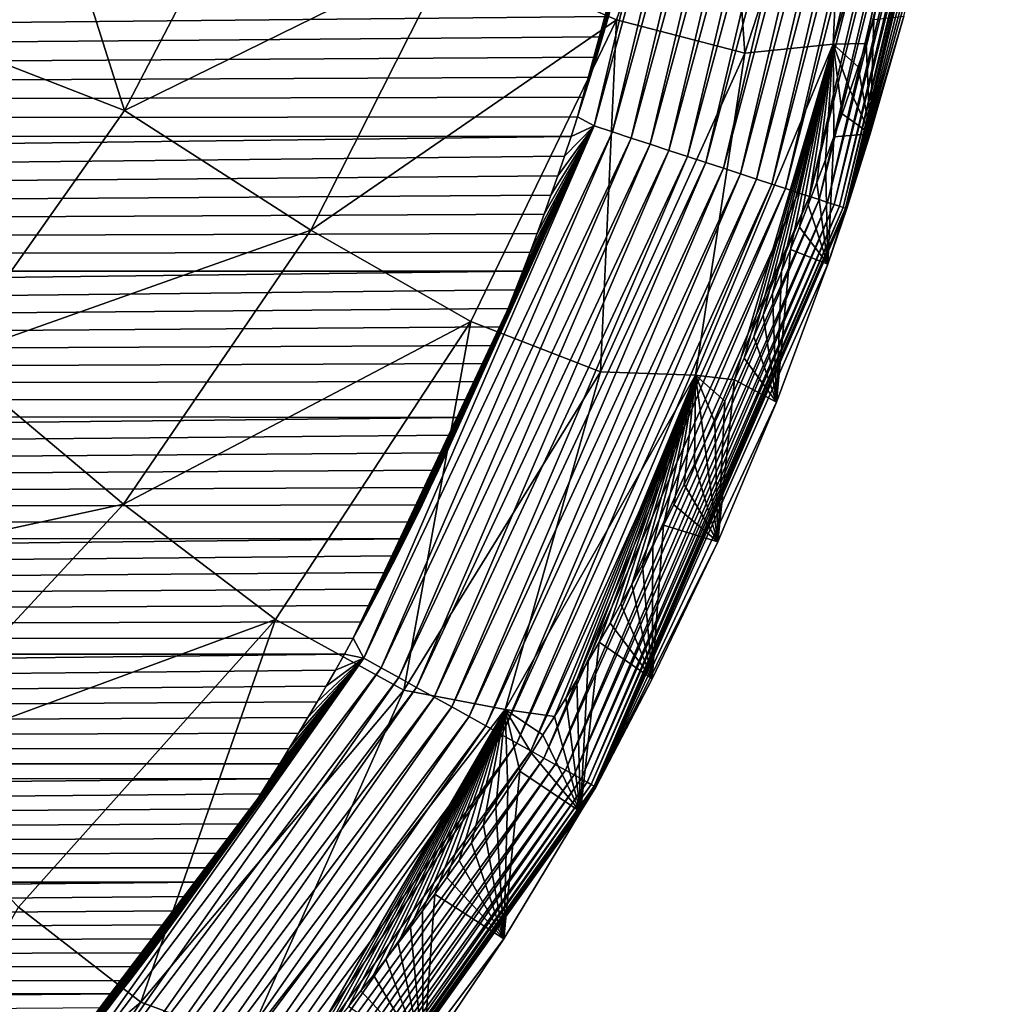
# Model space of a CAD drawing. Header units: metres. Extents: x -26 to 26, y -119 to 32.
# Tile 45 of 208: x 12.25 to 14.68, y -105.32 to -102.87. Entities that reach past the tile are written whole.
import ezdxf

# ---------------------------------------------------------------- set-up
doc = ezdxf.new("R2010")
doc.units = ezdxf.units.M
doc.layers.add('solid_13_411_041_XXX', color=7, linetype='CONTINUOUS')

msp = doc.modelspace()

# ---------------------------------------------------------------- linework, layer by layer
at = {"layer": 'solid_13_411_041_XXX'}
for points in [[(13.644258, -103.111015, 145.145767), (13.685591, -103.133324, 145.144272), (14.021554, -101.730057, 145.144196)], [(13.660222, -103.0616, 145.145767), (13.644258, -103.111015, 145.145767), (14.021554, -101.730057, 145.144196)], [(13.675941, -103.011887, 145.145767), (13.660222, -103.0616, 145.145767), (14.021554, -101.730057, 145.144196)], [(13.691407, -102.961861, 145.145752), (13.675941, -103.011887, 145.145767), (14.021554, -101.730057, 145.144196)], [(14.021554, -101.730057, 145.144196), (13.685591, -103.133324, 145.144272), (14.068367, -101.737625, 145.139542)], [(13.685591, -103.133324, 145.144272), (13.731431, -103.148338, 145.13945), (14.068367, -101.737625, 145.139542)], [(13.706615, -102.91153, 145.145752), (13.691407, -102.961861, 145.145752), (14.021554, -101.730057, 145.144196)], [(13.721572, -102.860901, 145.145752), (13.706615, -102.91153, 145.145752), (14.021554, -101.730057, 145.144196)], [(14.068367, -101.737625, 145.139542), (13.731431, -103.148338, 145.13945), (14.115852, -101.745308, 145.131485)], [(13.731431, -103.148338, 145.13945), (13.777961, -103.163574, 145.131119), (14.115852, -101.745308, 145.131485)], [(14.115852, -101.745308, 145.131485), (13.777961, -103.163574, 145.131119), (14.163673, -101.753044, 145.119858)], [(13.777961, -103.163574, 145.131119), (13.824836, -103.178932, 145.119064), (14.163673, -101.753044, 145.119858)], [(14.163673, -101.753044, 145.119858), (13.824836, -103.178932, 145.119064), (14.211454, -101.760773, 145.104538)], [(13.824836, -103.178932, 145.119064), (13.871674, -103.194267, 145.103165), (14.211454, -101.760773, 145.104538)], [(14.211454, -101.760773, 145.104538), (13.871674, -103.194267, 145.103165), (14.258794, -101.768433, 145.085464)], [(13.871674, -103.194267, 145.103165), (13.918063, -103.209457, 145.083328), (14.258794, -101.768433, 145.085464)], [(14.258794, -101.768433, 145.085464), (13.918063, -103.209457, 145.083328), (14.30527, -101.775948, 145.062592)], [(13.918063, -103.209457, 145.083328), (13.963572, -103.224365, 145.05957), (14.30527, -101.775948, 145.062592)], [(14.30527, -101.775948, 145.062592), (13.963572, -103.224365, 145.05957), (14.350451, -101.783257, 145.035995)], [(13.963572, -103.224365, 145.05957), (14.007755, -103.238838, 145.031906), (14.350451, -101.783257, 145.035995)], [(14.350451, -101.783257, 145.035995), (14.007755, -103.238838, 145.031906), (14.393905, -101.790291, 145.005768)], [(14.007755, -103.238838, 145.031906), (14.050172, -103.252731, 145.000488), (14.393905, -101.790291, 145.005768)], [(14.393905, -101.790291, 145.005768), (14.050172, -103.252731, 145.000488), (14.435221, -101.796974, 144.972122)], [(14.050172, -103.252731, 145.000488), (14.090398, -103.265907, 144.9655), (14.435221, -101.796974, 144.972122)], [(14.435221, -101.796974, 144.972122), (14.090398, -103.265907, 144.9655), (14.47401, -101.803246, 144.935287)], [(14.090398, -103.265907, 144.9655), (14.128038, -103.278236, 144.927216), (14.47401, -101.803246, 144.935287)], [(14.47401, -101.803246, 144.935287), (14.128038, -103.278236, 144.927216), (14.509926, -101.809059, 144.895569)], [(14.128038, -103.278236, 144.927216), (14.162738, -103.289597, 144.885971), (14.509926, -101.809059, 144.895569)], [(14.509926, -101.809059, 144.895569), (14.162738, -103.289597, 144.885971), (14.542669, -101.814362, 144.853333)], [(14.162738, -103.289597, 144.885971), (14.194198, -103.299904, 144.842148), (14.542669, -101.814362, 144.853333)], [(14.542669, -101.814362, 144.853333), (14.194198, -103.299904, 144.842148), (14.572001, -101.819107, 144.80896)], [(14.194198, -103.299904, 144.842148), (14.222178, -103.309074, 144.796173), (14.572001, -101.819107, 144.80896)], [(14.572001, -101.819107, 144.80896), (14.222178, -103.309074, 144.796173), (14.597745, -101.823273, 144.762878)], [(14.222178, -103.309074, 144.796173), (14.24651, -103.317039, 144.748489), (14.597745, -101.823273, 144.762878)], [(14.597745, -101.823273, 144.762878), (14.24651, -103.317039, 144.748489), (14.619788, -101.826843, 144.71553)], [(14.24651, -103.317039, 144.748489), (14.267088, -103.323784, 144.6996), (14.619788, -101.826843, 144.71553)], [(14.619788, -101.826843, 144.71553), (14.267088, -103.323784, 144.6996), (14.638087, -101.829803, 144.667343)], [(14.267088, -103.323784, 144.6996), (14.283883, -103.329285, 144.649948), (14.638087, -101.829803, 144.667343)], [(14.638087, -101.829803, 144.667343), (14.283883, -103.329285, 144.649948), (14.65266, -101.832169, 144.618744)], [(14.283883, -103.329285, 144.649948), (14.296928, -103.333565, 144.599991), (14.65266, -101.832169, 144.618744)], [(14.65266, -101.832169, 144.618744), (14.296928, -103.333565, 144.599991), (14.663584, -101.833939, 144.57016)], [(14.296928, -103.333565, 144.599991), (14.306316, -103.336639, 144.550171), (14.663584, -101.833939, 144.57016)], [(14.663584, -101.833939, 144.57016), (14.306316, -103.336639, 144.550171), (14.670985, -101.835136, 144.521942)], [(14.306316, -103.336639, 144.550171), (14.312193, -103.33857, 144.500854), (14.670985, -101.835136, 144.521942)], [(14.670985, -101.835136, 144.521942), (14.312193, -103.33857, 144.500854), (14.675035, -101.835793, 144.474442)], [(14.312193, -103.33857, 144.500854), (14.314748, -103.339409, 144.452438), (14.675035, -101.835793, 144.474442)], [(14.672392, -101.857826, 144.427765), (14.675035, -101.835793, 144.474442), (14.314748, -103.339409, 144.452438)], [(14.62861, -102.106583, 144.42482), (14.672392, -101.857826, 144.427765), (14.314748, -103.339409, 144.452438)], [(14.579605, -102.351006, 144.42157), (14.62861, -102.106583, 144.42482), (14.314748, -103.339409, 144.452438)], [(12.263227, -102.298012, 139.299316), (11.936897, -102.870361, 139.305588), (11.659785, -102.120369, 139.123108)], [(14.002538, -102.11821, 140.5439), (13.741677, -102.869293, 140.558121), (13.334015, -102.692993, 140.03125)], [(14.061344, -102.952309, 141.14949), (13.741677, -102.869293, 140.558121), (14.002538, -102.11821, 140.5439)], [(14.316341, -102.166588, 141.13031), (14.061344, -102.952309, 141.14949), (14.002538, -102.11821, 140.5439)], [(14.52023, -102.119911, 141.739304), (14.363292, -102.927849, 142.374207), (14.281149, -102.929581, 141.765564)], [(14.52023, -102.119911, 141.739304), (14.281149, -102.929581, 141.765564), (14.316341, -102.166588, 141.13031)], [(14.52023, -102.119911, 141.739304), (14.382598, -102.868622, 142.371536), (14.363292, -102.927849, 142.374207)], [(14.281149, -102.929581, 141.765564), (14.061344, -102.952309, 141.14949), (14.316341, -102.166588, 141.13031)], [(12.515529, -103.09523, 139.612625), (11.936897, -102.870361, 139.305588), (12.263227, -102.298012, 139.299316)], [(12.850947, -102.452217, 139.604782), (12.515529, -103.09523, 139.612625), (12.263227, -102.298012, 139.299316)], [(14.52389, -102.597412, 144.417969), (14.579605, -102.351006, 144.42157), (14.314748, -103.339409, 144.452438)], [(13.334015, -102.692993, 140.03125), (12.515529, -103.09523, 139.612625), (12.850947, -102.452217, 139.604782)], [(14.457129, -102.860115, 144.413788), (14.52389, -102.597412, 144.417969), (14.314748, -103.339409, 144.452438)], [(13.334015, -102.692993, 140.03125), (12.980161, -103.392937, 140.04068), (12.515529, -103.09523, 139.612625)], [(13.741677, -102.869293, 140.558121), (12.980161, -103.392937, 140.04068), (13.334015, -102.692993, 140.03125)], [(13.736288, -102.809975, 145.145752), (-13.749539, -102.763054, 145.145737), (-13.637234, -103.132393, 145.145767)], [(13.736288, -102.809975, 145.145752), (-13.637234, -103.132393, 145.145767), (13.721572, -102.860901, 145.145752)], [(13.721572, -102.860901, 145.145752), (-13.637234, -103.132393, 145.145767), (13.706615, -102.91153, 145.145752)], [(12.515529, -103.09523, 139.612625), (12.079621, -103.711624, 139.618225), (11.936897, -102.870361, 139.305588)], [(13.741677, -102.869293, 140.558121), (13.378462, -103.620178, 140.570068), (12.980161, -103.392937, 140.04068)], [(13.701454, -103.745575, 141.166199), (13.378462, -103.620178, 140.570068), (13.741677, -102.869293, 140.558121)], [(14.061344, -102.952309, 141.14949), (13.701454, -103.745575, 141.166199), (13.741677, -102.869293, 140.558121)], [(14.37311, -103.153229, 144.408691), (14.457129, -102.860115, 144.413788), (14.314748, -103.339409, 144.452438)], [(14.363292, -102.927849, 142.374207), (14.382598, -102.868622, 142.371536), (14.37311, -103.153229, 144.408691)], [(14.382598, -102.868622, 142.371536), (14.457129, -102.860115, 144.413788), (14.37311, -103.153229, 144.408691)], [(13.706615, -102.91153, 145.145752), (-13.637234, -103.132393, 145.145767), (13.691407, -102.961861, 145.145752)], [(14.281149, -102.929581, 141.765564), (14.035391, -103.765564, 142.409973), (13.938148, -103.753952, 141.790482)], [(14.281149, -102.929581, 141.765564), (13.938148, -103.753952, 141.790482), (14.061344, -102.952309, 141.14949)], [(14.281149, -102.929581, 141.765564), (14.059587, -103.712135, 142.407867), (14.035391, -103.765564, 142.409973)], [(14.281149, -102.929581, 141.765564), (14.083427, -103.65844, 142.405746), (14.059587, -103.712135, 142.407867)], [(14.281149, -102.929581, 141.765564), (14.106888, -103.604523, 142.40358), (14.083427, -103.65844, 142.405746)], [(14.281149, -102.929581, 141.765564), (14.12998, -103.550369, 142.401398), (14.106888, -103.604523, 142.40358)], [(14.281149, -102.929581, 141.765564), (14.152724, -103.495926, 142.399155), (14.12998, -103.550369, 142.401398)], [(14.281149, -102.929581, 141.765564), (14.175138, -103.441139, 142.396881), (14.152724, -103.495926, 142.399155)], [(14.281149, -102.929581, 141.765564), (14.197242, -103.385956, 142.394562), (14.175138, -103.441139, 142.396881)], [(14.281149, -102.929581, 141.765564), (14.219049, -103.330338, 142.392212), (14.197242, -103.385956, 142.394562)], [(14.281149, -102.929581, 141.765564), (14.240576, -103.274216, 142.389786), (14.219049, -103.330338, 142.392212)], [(14.281149, -102.929581, 141.765564), (14.261824, -103.217583, 142.387329), (14.240576, -103.274216, 142.389786)], [(14.281149, -102.929581, 141.765564), (14.282761, -103.160507, 142.384781), (14.261824, -103.217583, 142.387329)], [(14.281149, -102.929581, 141.765564), (14.363292, -102.927849, 142.374207), (14.34365, -102.986656, 142.376877)], [(14.281149, -102.929581, 141.765564), (14.34365, -102.986656, 142.376877), (14.323678, -103.045036, 142.379547)], [(14.281149, -102.929581, 141.765564), (14.323678, -103.045036, 142.379547), (14.30338, -103.102989, 142.382187)], [(14.281149, -102.929581, 141.765564), (14.30338, -103.102989, 142.382187), (14.282761, -103.160507, 142.384781)], [(14.34365, -102.986656, 142.376877), (14.363292, -102.927849, 142.374207), (14.37311, -103.153229, 144.408691)], [(13.691407, -102.961861, 145.145752), (-13.637234, -103.132393, 145.145767), (13.675941, -103.011887, 145.145767)], [(13.938148, -103.753952, 141.790482), (13.701454, -103.745575, 141.166199), (14.061344, -102.952309, 141.14949)], [(14.323678, -103.045036, 142.379547), (14.34365, -102.986656, 142.376877), (14.37311, -103.153229, 144.408691)], [(13.675941, -103.011887, 145.145767), (-13.637234, -103.132393, 145.145767), (13.660222, -103.0616, 145.145767)], [(14.30338, -103.102989, 142.382187), (14.323678, -103.045036, 142.379547), (14.37311, -103.153229, 144.408691)], [(13.660222, -103.0616, 145.145767), (-13.637234, -103.132393, 145.145767), (13.644258, -103.111015, 145.145767)], [(12.980161, -103.392937, 140.04068), (12.079621, -103.711624, 139.618225), (12.515529, -103.09523, 139.612625)], [(13.644258, -103.111015, 145.145767), (-13.637234, -103.132393, 145.145767), (13.628052, -103.160118, 145.145767)], [(13.644258, -103.111015, 145.145767), (13.628052, -103.160118, 145.145767), (13.685591, -103.133324, 145.144272)], [(14.282761, -103.160507, 142.384781), (14.30338, -103.102989, 142.382187), (14.37311, -103.153229, 144.408691)], [(13.628052, -103.160118, 145.145767), (-13.637234, -103.132393, 145.145767), (-13.511699, -103.485855, 145.145798)], [(13.085639, -104.408913, 145.145874), (13.112171, -104.458565, 145.144318), (13.685591, -103.133324, 145.144272)], [(13.107702, -104.368477, 145.145874), (13.085639, -104.408913, 145.145874), (13.685591, -103.133324, 145.144272)], [(13.129589, -104.327751, 145.145874), (13.107702, -104.368477, 145.145874), (13.685591, -103.133324, 145.144272)], [(13.685591, -103.133324, 145.144272), (13.112171, -104.458565, 145.144318), (13.731431, -103.148338, 145.13945)], [(13.151296, -104.286736, 145.145874), (13.129589, -104.327751, 145.145874), (13.685591, -103.133324, 145.144272)], [(13.172817, -104.245415, 145.145874), (13.151296, -104.286736, 145.145874), (13.685591, -103.133324, 145.144272)], [(13.194148, -104.203789, 145.145859), (13.172817, -104.245415, 145.145874), (13.685591, -103.133324, 145.144272)], [(13.215285, -104.16185, 145.145859), (13.194148, -104.203789, 145.145859), (13.685591, -103.133324, 145.144272)], [(13.236222, -104.119606, 145.145859), (13.215285, -104.16185, 145.145859), (13.685591, -103.133324, 145.144272)], [(13.256956, -104.077034, 145.145859), (13.236222, -104.119606, 145.145859), (13.685591, -103.133324, 145.144272)], [(13.277493, -104.034149, 145.145844), (13.256956, -104.077034, 145.145859), (13.685591, -103.133324, 145.144272)], [(13.297847, -103.990952, 145.145844), (13.277493, -104.034149, 145.145844), (13.685591, -103.133324, 145.144272)], [(13.318008, -103.947441, 145.145844), (13.297847, -103.990952, 145.145844), (13.685591, -103.133324, 145.144272)], [(13.337974, -103.903625, 145.145844), (13.318008, -103.947441, 145.145844), (13.685591, -103.133324, 145.144272)], [(13.357736, -103.859497, 145.145828), (13.337974, -103.903625, 145.145844), (13.685591, -103.133324, 145.144272)], [(13.377289, -103.815048, 145.145828), (13.357736, -103.859497, 145.145828), (13.685591, -103.133324, 145.144272)], [(13.396626, -103.770294, 145.145828), (13.377289, -103.815048, 145.145828), (13.685591, -103.133324, 145.144272)], [(13.415742, -103.725227, 145.145828), (13.396626, -103.770294, 145.145828), (13.685591, -103.133324, 145.144272)], [(13.434636, -103.679848, 145.145813), (13.415742, -103.725227, 145.145828), (13.685591, -103.133324, 145.144272)], [(13.453328, -103.634155, 145.145813), (13.434636, -103.679848, 145.145813), (13.685591, -103.133324, 145.144272)], [(13.471814, -103.588142, 145.145813), (13.453328, -103.634155, 145.145813), (13.685591, -103.133324, 145.144272)], [(13.490089, -103.541824, 145.145813), (13.471814, -103.588142, 145.145813), (13.685591, -103.133324, 145.144272)], [(13.508145, -103.495193, 145.145798), (13.490089, -103.541824, 145.145813), (13.685591, -103.133324, 145.144272)], [(13.525976, -103.44825, 145.145798), (13.508145, -103.495193, 145.145798), (13.685591, -103.133324, 145.144272)], [(13.543574, -103.401001, 145.145798), (13.525976, -103.44825, 145.145798), (13.685591, -103.133324, 145.144272)], [(13.560935, -103.353439, 145.145798), (13.543574, -103.401001, 145.145798), (13.685591, -103.133324, 145.144272)], [(13.578052, -103.30558, 145.145782), (13.560935, -103.353439, 145.145798), (13.685591, -103.133324, 145.144272)], [(13.594943, -103.257401, 145.145782), (13.578052, -103.30558, 145.145782), (13.685591, -103.133324, 145.144272)], [(13.611611, -103.208916, 145.145782), (13.594943, -103.257401, 145.145782), (13.685591, -103.133324, 145.144272)], [(13.628052, -103.160118, 145.145767), (13.611611, -103.208916, 145.145782), (13.685591, -103.133324, 145.144272)], [(13.628052, -103.160118, 145.145767), (-13.511699, -103.485855, 145.145798), (13.611611, -103.208916, 145.145782)], [(13.112171, -104.458565, 145.144318), (13.155328, -104.482552, 145.139267), (13.731431, -103.148338, 145.13945)], [(13.731431, -103.148338, 145.13945), (13.155328, -104.482552, 145.139267), (13.777961, -103.163574, 145.131119)], [(13.155328, -104.482552, 145.139267), (13.199174, -104.506927, 145.130524), (13.777961, -103.163574, 145.131119)], [(13.777961, -103.163574, 145.131119), (13.199174, -104.506927, 145.130524), (13.824836, -103.178932, 145.119064)], [(14.261824, -103.217583, 142.387329), (14.282761, -103.160507, 142.384781), (14.267447, -103.477936, 144.402542)], [(14.267447, -103.477936, 144.402542), (14.37311, -103.153229, 144.408691), (14.314748, -103.339409, 144.452438)], [(14.282761, -103.160507, 142.384781), (14.37311, -103.153229, 144.408691), (14.267447, -103.477936, 144.402542)], [(13.199174, -104.506927, 145.130524), (13.243368, -104.531494, 145.117859), (13.824836, -103.178932, 145.119064)], [(13.824836, -103.178932, 145.119064), (13.243368, -104.531494, 145.117859), (13.871674, -103.194267, 145.103165)], [(13.243368, -104.531494, 145.117859), (13.287532, -104.556046, 145.10112), (13.871674, -103.194267, 145.103165)], [(13.871674, -103.194267, 145.103165), (13.287532, -104.556046, 145.10112), (13.918063, -103.209457, 145.083328)], [(13.611611, -103.208916, 145.145782), (-13.511699, -103.485855, 145.145798), (13.594943, -103.257401, 145.145782)], [(13.287532, -104.556046, 145.10112), (13.331253, -104.580345, 145.080231), (13.918063, -103.209457, 145.083328)], [(13.918063, -103.209457, 145.083328), (13.331253, -104.580345, 145.080231), (13.963572, -103.224365, 145.05957)], [(14.240576, -103.274216, 142.389786), (14.261824, -103.217583, 142.387329), (14.267447, -103.477936, 144.402542)], [(13.331253, -104.580345, 145.080231), (13.374095, -104.604164, 145.055161), (13.963572, -103.224365, 145.05957)], [(13.963572, -103.224365, 145.05957), (13.374095, -104.604164, 145.055161), (14.007755, -103.238838, 145.031906)], [(13.374095, -104.604164, 145.055161), (13.415612, -104.627243, 145.02597), (14.007755, -103.238838, 145.031906)], [(14.007755, -103.238838, 145.031906), (13.415612, -104.627243, 145.02597), (14.050172, -103.252731, 145.000488)], [(13.594943, -103.257401, 145.145782), (-13.511699, -103.485855, 145.145798), (13.578052, -103.30558, 145.145782)], [(13.415612, -104.627243, 145.02597), (13.455362, -104.649338, 144.992798), (14.050172, -103.252731, 145.000488)], [(14.050172, -103.252731, 145.000488), (13.455362, -104.649338, 144.992798), (14.090398, -103.265907, 144.9655)], [(13.455362, -104.649338, 144.992798), (13.492916, -104.670219, 144.955887), (14.090398, -103.265907, 144.9655)], [(14.090398, -103.265907, 144.9655), (13.492916, -104.670219, 144.955887), (14.128038, -103.278236, 144.927216)], [(13.492916, -104.670219, 144.955887), (13.527881, -104.689659, 144.915512), (14.128038, -103.278236, 144.927216)], [(14.128038, -103.278236, 144.927216), (13.527881, -104.689659, 144.915512), (14.162738, -103.289597, 144.885971)], [(13.527881, -104.689659, 144.915512), (13.559905, -104.707458, 144.87207), (14.162738, -103.289597, 144.885971)], [(14.162738, -103.289597, 144.885971), (13.559905, -104.707458, 144.87207), (14.194198, -103.299904, 144.842148)], [(14.219049, -103.330338, 142.392212), (14.240576, -103.274216, 142.389786), (14.267447, -103.477936, 144.402542)], [(13.578052, -103.30558, 145.145782), (-13.511699, -103.485855, 145.145798), (13.560935, -103.353439, 145.145798)], [(13.559905, -104.707458, 144.87207), (13.588695, -104.723465, 144.825974), (14.194198, -103.299904, 144.842148)], [(14.194198, -103.299904, 144.842148), (13.588695, -104.723465, 144.825974), (14.222178, -103.309074, 144.796173)], [(13.588695, -104.723465, 144.825974), (13.614021, -104.737549, 144.77771), (14.222178, -103.309074, 144.796173)], [(14.222178, -103.309074, 144.796173), (13.614021, -104.737549, 144.77771), (14.24651, -103.317039, 144.748489)], [(13.614021, -104.737549, 144.77771), (13.635728, -104.749611, 144.727768), (14.24651, -103.317039, 144.748489)], [(14.24651, -103.317039, 144.748489), (13.635728, -104.749611, 144.727768), (14.267088, -103.323784, 144.6996)], [(13.635728, -104.749611, 144.727768), (13.653729, -104.759621, 144.676697), (14.267088, -103.323784, 144.6996)], [(14.267088, -103.323784, 144.6996), (13.653729, -104.759621, 144.676697), (14.283883, -103.329285, 144.649948)], [(13.653729, -104.759621, 144.676697), (13.668014, -104.767563, 144.625), (14.283883, -103.329285, 144.649948)], [(14.283883, -103.329285, 144.649948), (13.668014, -104.767563, 144.625), (14.296928, -103.333565, 144.599991)], [(13.668014, -104.767563, 144.625), (13.678637, -104.773476, 144.573151), (14.296928, -103.333565, 144.599991)], [(14.296928, -103.333565, 144.599991), (13.678637, -104.773476, 144.573151), (14.306316, -103.336639, 144.550171)], [(13.678637, -104.773476, 144.573151), (13.685711, -104.777405, 144.521637), (14.306316, -103.336639, 144.550171)], [(14.306316, -103.336639, 144.550171), (13.685711, -104.777405, 144.521637), (14.312193, -103.33857, 144.500854)], [(13.685711, -104.777405, 144.521637), (13.689405, -104.779465, 144.470871), (14.312193, -103.33857, 144.500854)], [(14.312193, -103.33857, 144.500854), (13.689405, -104.779465, 144.470871), (14.314748, -103.339409, 144.452438)], [(13.689405, -104.779465, 144.470871), (13.689928, -104.779755, 144.421219), (14.314748, -103.339409, 144.452438)], [(14.267447, -103.477936, 144.402542), (14.314748, -103.339409, 144.452438), (13.689928, -104.779755, 144.421219)], [(14.197242, -103.385956, 142.394562), (14.219049, -103.330338, 142.392212), (14.267447, -103.477936, 144.402542)], [(13.560935, -103.353439, 145.145798), (-13.511699, -103.485855, 145.145798), (13.543574, -103.401001, 145.145798)], [(14.175138, -103.441139, 142.396881), (14.197242, -103.385956, 142.394562), (14.267447, -103.477936, 144.402542)], [(13.543574, -103.401001, 145.145798), (-13.511699, -103.485855, 145.145798), (13.525976, -103.44825, 145.145798)], [(12.980161, -103.392937, 140.04068), (12.513064, -104.07505, 140.046051), (12.079621, -103.711624, 139.618225)], [(13.378462, -103.620178, 140.570068), (12.513064, -104.07505, 140.046051), (12.980161, -103.392937, 140.04068)], [(13.525976, -103.44825, 145.145798), (-13.511699, -103.485855, 145.145798), (13.508145, -103.495193, 145.145798)], [(14.175138, -103.441139, 142.396881), (14.267447, -103.477936, 144.402542), (14.140021, -103.821594, 144.395493)], [(14.152724, -103.495926, 142.399155), (14.175138, -103.441139, 142.396881), (14.140021, -103.821594, 144.395493)], [(13.508145, -103.495193, 145.145798), (-13.511699, -103.485855, 145.145798), (-13.373824, -103.822899, 145.145828)], [(14.140021, -103.821594, 144.395493), (14.267447, -103.477936, 144.402542), (13.689928, -104.779755, 144.421219)], [(13.508145, -103.495193, 145.145798), (-13.373824, -103.822899, 145.145828), (13.490089, -103.541824, 145.145813)], [(14.12998, -103.550369, 142.401398), (14.152724, -103.495926, 142.399155), (14.140021, -103.821594, 144.395493)], [(13.490089, -103.541824, 145.145813), (-13.373824, -103.822899, 145.145828), (13.471814, -103.588142, 145.145813)], [(14.106888, -103.604523, 142.40358), (14.12998, -103.550369, 142.401398), (14.140021, -103.821594, 144.395493)], [(13.471814, -103.588142, 145.145813), (-13.373824, -103.822899, 145.145828), (13.453328, -103.634155, 145.145813)], [(14.083427, -103.65844, 142.405746), (14.106888, -103.604523, 142.40358), (14.140021, -103.821594, 144.395493)], [(13.453328, -103.634155, 145.145813), (-13.373824, -103.822899, 145.145828), (13.434636, -103.679848, 145.145813)], [(13.378462, -103.620178, 140.570068), (12.891593, -104.362137, 140.575806), (12.513064, -104.07505, 140.046051)], [(13.211678, -104.538757, 141.174942), (12.891593, -104.362137, 140.575806), (13.378462, -103.620178, 140.570068)], [(13.701454, -103.745575, 141.166199), (13.211678, -104.538757, 141.174942), (13.378462, -103.620178, 140.570068)], [(14.059587, -103.712135, 142.407867), (14.083427, -103.65844, 142.405746), (14.140021, -103.821594, 144.395493)], [(13.434636, -103.679848, 145.145813), (-13.373824, -103.822899, 145.145828), (13.415742, -103.725227, 145.145828)], [(13.415742, -103.725227, 145.145828), (-13.373824, -103.822899, 145.145828), (13.396626, -103.770294, 145.145828)], [(12.513064, -104.07505, 140.046051), (11.527906, -104.288567, 139.619614), (12.079621, -103.711624, 139.618225)], [(14.035391, -103.765564, 142.409973), (14.059587, -103.712135, 142.407867), (14.140021, -103.821594, 144.395493)], [(13.464387, -104.586472, 141.806824), (13.211678, -104.538757, 141.174942), (13.701454, -103.745575, 141.166199)], [(13.938148, -103.753952, 141.790482), (13.464387, -104.586472, 141.806824), (13.701454, -103.745575, 141.166199)], [(13.938148, -103.753952, 141.790482), (13.586701, -104.604469, 142.436752), (13.464387, -104.586472, 141.806824)], [(13.938148, -103.753952, 141.790482), (13.614863, -104.558701, 142.435715), (13.586701, -104.604469, 142.436752)], [(13.938148, -103.753952, 141.790482), (13.642752, -104.512619, 142.434631), (13.614863, -104.558701, 142.435715)], [(13.938148, -103.753952, 141.790482), (13.670404, -104.466141, 142.433456), (13.642752, -104.512619, 142.434631)], [(13.938148, -103.753952, 141.790482), (13.697861, -104.419205, 142.43222), (13.670404, -104.466141, 142.433456)], [(13.938148, -103.753952, 141.790482), (13.725155, -104.371735, 142.430908), (13.697861, -104.419205, 142.43222)], [(13.938148, -103.753952, 141.790482), (13.752265, -104.323769, 142.42952), (13.725155, -104.371735, 142.430908)], [(13.938148, -103.753952, 141.790482), (13.779138, -104.275375, 142.428055), (13.752265, -104.323769, 142.42952)], [(13.938148, -103.753952, 141.790482), (13.805778, -104.226555, 142.426514), (13.779138, -104.275375, 142.428055)], [(13.938148, -103.753952, 141.790482), (13.832187, -104.177292, 142.424911), (13.805778, -104.226555, 142.426514)], [(13.938148, -103.753952, 141.790482), (13.858371, -104.127571, 142.423248), (13.832187, -104.177292, 142.424911)], [(13.938148, -103.753952, 141.790482), (13.884333, -104.07737, 142.421524), (13.858371, -104.127571, 142.423248)], [(13.938148, -103.753952, 141.790482), (13.910073, -104.026672, 142.419739), (13.884333, -104.07737, 142.421524)], [(13.938148, -103.753952, 141.790482), (13.93561, -103.975449, 142.417908), (13.910073, -104.026672, 142.419739)], [(13.938148, -103.753952, 141.790482), (13.960942, -103.923668, 142.416016), (13.93561, -103.975449, 142.417908)], [(13.938148, -103.753952, 141.790482), (14.035391, -103.765564, 142.409973), (14.010864, -103.818672, 142.412033)], [(13.938148, -103.753952, 141.790482), (14.010864, -103.818672, 142.412033), (13.986038, -103.871391, 142.414047)], [(13.938148, -103.753952, 141.790482), (13.986038, -103.871391, 142.414047), (13.960942, -103.923668, 142.416016)], [(13.396626, -103.770294, 145.145828), (-13.373824, -103.822899, 145.145828), (13.377289, -103.815048, 145.145828)], [(14.035391, -103.765564, 142.409973), (14.140021, -103.821594, 144.395493), (13.993496, -104.168938, 144.387817)], [(14.010864, -103.818672, 142.412033), (14.035391, -103.765564, 142.409973), (13.993496, -104.168938, 144.387817)], [(13.377289, -103.815048, 145.145828), (-13.373824, -103.822899, 145.145828), (13.357736, -103.859497, 145.145828)], [(13.357736, -103.859497, 145.145828), (-13.373824, -103.822899, 145.145828), (-13.224551, -104.143127, 145.145859)], [(13.993496, -104.168938, 144.387817), (14.140021, -103.821594, 144.395493), (13.689928, -104.779755, 144.421219)], [(13.986038, -103.871391, 142.414047), (14.010864, -103.818672, 142.412033), (13.993496, -104.168938, 144.387817)], [(13.357736, -103.859497, 145.145828), (-13.224551, -104.143127, 145.145859), (13.337974, -103.903625, 145.145844)], [(13.960942, -103.923668, 142.416016), (13.986038, -103.871391, 142.414047), (13.993496, -104.168938, 144.387817)], [(13.337974, -103.903625, 145.145844), (-13.224551, -104.143127, 145.145859), (13.318008, -103.947441, 145.145844)], [(13.93561, -103.975449, 142.417908), (13.960942, -103.923668, 142.416016), (13.993496, -104.168938, 144.387817)], [(13.318008, -103.947441, 145.145844), (-13.224551, -104.143127, 145.145859), (13.297847, -103.990952, 145.145844)], [(13.910073, -104.026672, 142.419739), (13.93561, -103.975449, 142.417908), (13.993496, -104.168938, 144.387817)], [(13.297847, -103.990952, 145.145844), (-13.224551, -104.143127, 145.145859), (13.277493, -104.034149, 145.145844)], [(13.884333, -104.07737, 142.421524), (13.910073, -104.026672, 142.419739), (13.993496, -104.168938, 144.387817)], [(13.277493, -104.034149, 145.145844), (-13.224551, -104.143127, 145.145859), (13.256956, -104.077034, 145.145859)], [(13.256956, -104.077034, 145.145859), (-13.224551, -104.143127, 145.145859), (13.236222, -104.119606, 145.145859)], [(12.513064, -104.07505, 140.046051), (11.909989, -104.724258, 140.043839), (11.527906, -104.288567, 139.619614)], [(12.891593, -104.362137, 140.575806), (11.909989, -104.724258, 140.043839), (12.513064, -104.07505, 140.046051)], [(13.858371, -104.127571, 142.423248), (13.884333, -104.07737, 142.421524), (13.993496, -104.168938, 144.387817)], [(13.236222, -104.119606, 145.145859), (-13.224551, -104.143127, 145.145859), (13.215285, -104.16185, 145.145859)], [(13.215285, -104.16185, 145.145859), (-13.224551, -104.143127, 145.145859), (-13.064838, -104.446342, 145.145889)], [(13.858371, -104.127571, 142.423248), (13.993496, -104.168938, 144.387817), (13.830314, -104.510399, 144.379745)], [(13.832187, -104.177292, 142.424911), (13.858371, -104.127571, 142.423248), (13.830314, -104.510399, 144.379745)], [(13.215285, -104.16185, 145.145859), (-13.064838, -104.446342, 145.145889), (13.194148, -104.203789, 145.145859)], [(13.830314, -104.510399, 144.379745), (13.993496, -104.168938, 144.387817), (13.689928, -104.779755, 144.421219)], [(13.805778, -104.226555, 142.426514), (13.832187, -104.177292, 142.424911), (13.830314, -104.510399, 144.379745)], [(13.194148, -104.203789, 145.145859), (-13.064838, -104.446342, 145.145889), (13.172817, -104.245415, 145.145874)], [(13.172817, -104.245415, 145.145874), (-13.064838, -104.446342, 145.145889), (13.151296, -104.286736, 145.145874)], [(13.779138, -104.275375, 142.428055), (13.805778, -104.226555, 142.426514), (13.830314, -104.510399, 144.379745)], [(13.151296, -104.286736, 145.145874), (-13.064838, -104.446342, 145.145889), (13.129589, -104.327751, 145.145874)], [(13.752265, -104.323769, 142.42952), (13.779138, -104.275375, 142.428055), (13.830314, -104.510399, 144.379745)], [(13.129589, -104.327751, 145.145874), (-13.064838, -104.446342, 145.145889), (13.107702, -104.368477, 145.145874)], [(13.725155, -104.371735, 142.430908), (13.752265, -104.323769, 142.42952), (13.830314, -104.510399, 144.379745)], [(13.107702, -104.368477, 145.145874), (-13.064838, -104.446342, 145.145889), (13.085639, -104.408913, 145.145874)], [(12.891593, -104.362137, 140.575806), (12.251445, -105.078575, 140.569885), (11.909989, -104.724258, 140.043839)], [(12.556554, -105.315392, 141.168121), (12.251445, -105.078575, 140.569885), (12.891593, -104.362137, 140.575806)], [(13.211678, -104.538757, 141.174942), (12.556554, -105.315392, 141.168121), (12.891593, -104.362137, 140.575806)], [(13.697861, -104.419205, 142.43222), (13.725155, -104.371735, 142.430908), (13.830314, -104.510399, 144.379745)], [(13.085639, -104.408913, 145.145874), (-13.064838, -104.446342, 145.145889), (13.063398, -104.449043, 145.145889)], [(13.085639, -104.408913, 145.145874), (13.063398, -104.449043, 145.145889), (13.112171, -104.458565, 145.144318)], [(13.697861, -104.419205, 142.43222), (13.830314, -104.510399, 144.379745), (13.651903, -104.841461, 144.371414)], [(13.670404, -104.466141, 142.433456), (13.697861, -104.419205, 142.43222), (13.651903, -104.841461, 144.371414)], [(13.063398, -104.449043, 145.145889), (-13.064838, -104.446342, 145.145889), (-12.895344, -104.733223, 145.145905)], [(13.063398, -104.449043, 145.145889), (-12.895344, -104.733223, 145.145905), (13.04097, -104.488869, 145.145889)], [(12.257796, -105.590042, 145.145981), (12.279056, -105.639023, 145.144333), (13.112171, -104.458565, 145.144318)], [(12.285772, -105.558159, 145.145981), (12.257796, -105.590042, 145.145981), (13.112171, -104.458565, 145.144318)], [(13.112171, -104.458565, 145.144318), (12.279056, -105.639023, 145.144333), (13.155328, -104.482552, 145.139267)], [(12.313551, -105.526062, 145.145981), (12.285772, -105.558159, 145.145981), (13.112171, -104.458565, 145.144318)], [(12.341137, -105.493752, 145.145981), (12.313551, -105.526062, 145.145981), (13.112171, -104.458565, 145.144318)], [(12.368533, -105.46122, 145.145966), (12.341137, -105.493752, 145.145981), (13.112171, -104.458565, 145.144318)], [(12.395744, -105.428467, 145.145966), (12.368533, -105.46122, 145.145966), (13.112171, -104.458565, 145.144318)], [(12.422773, -105.39547, 145.145966), (12.395744, -105.428467, 145.145966), (13.112171, -104.458565, 145.144318)], [(12.449625, -105.362228, 145.145966), (12.422773, -105.39547, 145.145966), (13.112171, -104.458565, 145.144318)], [(12.476302, -105.328743, 145.145966), (12.449625, -105.362228, 145.145966), (13.112171, -104.458565, 145.144318)], [(12.502798, -105.295021, 145.14595), (12.476302, -105.328743, 145.145966), (13.112171, -104.458565, 145.144318)], [(12.529108, -105.261078, 145.14595), (12.502798, -105.295021, 145.14595), (13.112171, -104.458565, 145.144318)], [(12.555236, -105.226898, 145.14595), (12.529108, -105.261078, 145.14595), (13.112171, -104.458565, 145.144318)], [(12.581183, -105.192482, 145.14595), (12.555236, -105.226898, 145.14595), (13.112171, -104.458565, 145.144318)], [(12.606953, -105.157814, 145.14595), (12.581183, -105.192482, 145.14595), (13.112171, -104.458565, 145.144318)], [(12.632545, -105.122902, 145.145935), (12.606953, -105.157814, 145.14595), (13.112171, -104.458565, 145.144318)], [(12.657965, -105.087723, 145.145935), (12.632545, -105.122902, 145.145935), (13.112171, -104.458565, 145.144318)], [(12.683212, -105.052277, 145.145935), (12.657965, -105.087723, 145.145935), (13.112171, -104.458565, 145.144318)], [(12.708288, -105.016579, 145.145935), (12.683212, -105.052277, 145.145935), (13.112171, -104.458565, 145.144318)], [(12.73319, -104.980629, 145.145935), (12.708288, -105.016579, 145.145935), (13.112171, -104.458565, 145.144318)], [(12.757916, -104.944435, 145.14592), (12.73319, -104.980629, 145.145935), (13.112171, -104.458565, 145.144318)], [(12.782468, -104.90799, 145.14592), (12.757916, -104.944435, 145.14592), (13.112171, -104.458565, 145.144318)], [(12.806844, -104.871277, 145.14592), (12.782468, -104.90799, 145.14592), (13.112171, -104.458565, 145.144318)], [(12.831044, -104.83429, 145.14592), (12.806844, -104.871277, 145.14592), (13.112171, -104.458565, 145.144318)], [(12.855069, -104.797028, 145.14592), (12.831044, -104.83429, 145.14592), (13.112171, -104.458565, 145.144318)], [(12.878918, -104.759476, 145.145905), (12.855069, -104.797028, 145.14592), (13.112171, -104.458565, 145.144318)], [(12.902591, -104.721642, 145.145905), (12.878918, -104.759476, 145.145905), (13.112171, -104.458565, 145.144318)], [(12.926094, -104.68354, 145.145905), (12.902591, -104.721642, 145.145905), (13.112171, -104.458565, 145.144318)], [(12.949425, -104.645164, 145.145905), (12.926094, -104.68354, 145.145905), (13.112171, -104.458565, 145.144318)], [(12.97258, -104.606522, 145.145905), (12.949425, -104.645164, 145.145905), (13.112171, -104.458565, 145.144318)], [(12.995558, -104.567596, 145.145889), (12.97258, -104.606522, 145.145905), (13.112171, -104.458565, 145.144318)], [(13.018355, -104.528381, 145.145889), (12.995558, -104.567596, 145.145889), (13.112171, -104.458565, 145.144318)], [(13.04097, -104.488869, 145.145889), (13.018355, -104.528381, 145.145889), (13.112171, -104.458565, 145.144318)], [(13.063398, -104.449043, 145.145889), (13.04097, -104.488869, 145.145889), (13.112171, -104.458565, 145.144318)], [(13.642752, -104.512619, 142.434631), (13.670404, -104.466141, 142.433456), (13.651903, -104.841461, 144.371414)], [(13.04097, -104.488869, 145.145889), (-12.895344, -104.733223, 145.145905), (13.018355, -104.528381, 145.145889)], [(12.279056, -105.639023, 145.144333), (12.316901, -105.672691, 145.139038), (13.155328, -104.482552, 145.139267)], [(13.155328, -104.482552, 145.139267), (12.316901, -105.672691, 145.139038), (13.199174, -104.506927, 145.130524)], [(12.316901, -105.672691, 145.139038), (12.355394, -105.706932, 145.129807), (13.199174, -104.506927, 145.130524)], [(13.199174, -104.506927, 145.130524), (12.355394, -105.706932, 145.129807), (13.243368, -104.531494, 145.117859)], [(13.614863, -104.558701, 142.435715), (13.642752, -104.512619, 142.434631), (13.651903, -104.841461, 144.371414)], [(13.651903, -104.841461, 144.371414), (13.830314, -104.510399, 144.379745), (13.689928, -104.779755, 144.421219)], [(13.018355, -104.528381, 145.145889), (-12.895344, -104.733223, 145.145905), (12.995558, -104.567596, 145.145889)], [(12.355394, -105.706932, 145.129807), (12.394219, -105.74147, 145.11644), (13.243368, -104.531494, 145.117859)], [(13.243368, -104.531494, 145.117859), (12.394219, -105.74147, 145.11644), (13.287532, -104.556046, 145.10112)], [(12.820071, -105.413269, 141.804855), (12.556554, -105.315392, 141.168121), (13.211678, -104.538757, 141.174942)], [(13.464387, -104.586472, 141.806824), (12.820071, -105.413269, 141.804855), (13.211678, -104.538757, 141.174942)], [(12.995558, -104.567596, 145.145889), (-12.895344, -104.733223, 145.145905), (12.97258, -104.606522, 145.145905)], [(12.394219, -105.74147, 145.11644), (12.433021, -105.775986, 145.09874), (13.287532, -104.556046, 145.10112)], [(13.287532, -104.556046, 145.10112), (12.433021, -105.775986, 145.09874), (13.331253, -104.580345, 145.080231)], [(13.586701, -104.604469, 142.436752), (13.614863, -104.558701, 142.435715), (13.651903, -104.841461, 144.371414)], [(12.433021, -105.775986, 145.09874), (12.471413, -105.810135, 145.076599), (13.331253, -104.580345, 145.080231)], [(13.331253, -104.580345, 145.080231), (12.471413, -105.810135, 145.076599), (13.374095, -104.604164, 145.055161)], [(13.464387, -104.586472, 141.806824), (12.945958, -105.478188, 142.443527), (12.820071, -105.413269, 141.804855)], [(13.464387, -104.586472, 141.806824), (12.978128, -105.440651, 142.44397), (12.945958, -105.478188, 142.443527)], [(13.464387, -104.586472, 141.806824), (13.010078, -105.402802, 142.444336), (12.978128, -105.440651, 142.44397)], [(13.464387, -104.586472, 141.806824), (13.041827, -105.364616, 142.444611), (13.010078, -105.402802, 142.444336)], [(13.464387, -104.586472, 141.806824), (13.073395, -105.326073, 142.444809), (13.041827, -105.364616, 142.444611)], [(13.464387, -104.586472, 141.806824), (13.104795, -105.287155, 142.444916), (13.073395, -105.326073, 142.444809)], [(13.464387, -104.586472, 141.806824), (13.135927, -105.247971, 142.444931), (13.104795, -105.287155, 142.444916)], [(13.464387, -104.586472, 141.806824), (13.166776, -105.208549, 142.444855), (13.135927, -105.247971, 142.444931)], [(13.464387, -104.586472, 141.806824), (13.197406, -105.168816, 142.444702), (13.166776, -105.208549, 142.444855)], [(13.464387, -104.586472, 141.806824), (13.227883, -105.128662, 142.444473), (13.197406, -105.168816, 142.444702)], [(13.464387, -104.586472, 141.806824), (13.258268, -105.08802, 142.444168), (13.227883, -105.128662, 142.444473)], [(13.464387, -104.586472, 141.806824), (13.288621, -105.046799, 142.443802), (13.258268, -105.08802, 142.444168)], [(13.464387, -104.586472, 141.806824), (13.318998, -105.00489, 142.443375), (13.288621, -105.046799, 142.443802)], [(13.464387, -104.586472, 141.806824), (13.349444, -104.962227, 142.442886), (13.318998, -105.00489, 142.443375)], [(13.464387, -104.586472, 141.806824), (13.379905, -104.918854, 142.442337), (13.349444, -104.962227, 142.442886)], [(13.464387, -104.586472, 141.806824), (13.410289, -104.874878, 142.441727), (13.379905, -104.918854, 142.442337)], [(13.464387, -104.586472, 141.806824), (13.440512, -104.830421, 142.441055), (13.410289, -104.874878, 142.441727)], [(13.464387, -104.586472, 141.806824), (13.470489, -104.785591, 142.440308), (13.440512, -104.830421, 142.441055)], [(13.464387, -104.586472, 141.806824), (13.586701, -104.604469, 142.436752), (13.558226, -104.649979, 142.437729)], [(13.464387, -104.586472, 141.806824), (13.558226, -104.649979, 142.437729), (13.529393, -104.695297, 142.438644)], [(13.464387, -104.586472, 141.806824), (13.529393, -104.695297, 142.438644), (13.500141, -104.740509, 142.439499)], [(13.464387, -104.586472, 141.806824), (13.500141, -104.740509, 142.439499), (13.470489, -104.785591, 142.440308)], [(12.97258, -104.606522, 145.145905), (-12.895344, -104.733223, 145.145905), (12.949425, -104.645164, 145.145905)], [(12.471413, -105.810135, 145.076599), (12.508984, -105.843552, 145.050003), (13.374095, -104.604164, 145.055161)], [(13.374095, -104.604164, 145.055161), (12.508984, -105.843552, 145.050003), (13.415612, -104.627243, 145.02597)], [(13.558226, -104.649979, 142.437729), (13.586701, -104.604469, 142.436752), (13.651903, -104.841461, 144.371414)], [(12.508984, -105.843552, 145.050003), (12.545313, -105.87587, 145.019028), (13.415612, -104.627243, 145.02597)], [(13.415612, -104.627243, 145.02597), (12.545313, -105.87587, 145.019028), (13.455362, -104.649338, 144.992798)], [(12.949425, -104.645164, 145.145905), (-12.895344, -104.733223, 145.145905), (12.926094, -104.68354, 145.145905)], [(12.545313, -105.87587, 145.019028), (12.579981, -105.906715, 144.98381), (13.455362, -104.649338, 144.992798)], [(13.455362, -104.649338, 144.992798), (12.579981, -105.906715, 144.98381), (13.492916, -104.670219, 144.955887)], [(13.529393, -104.695297, 142.438644), (13.558226, -104.649979, 142.437729), (13.651903, -104.841461, 144.371414)], [(12.926094, -104.68354, 145.145905), (-12.895344, -104.733223, 145.145905), (12.902591, -104.721642, 145.145905)], [(12.579981, -105.906715, 144.98381), (12.612586, -105.935715, 144.944641), (13.492916, -104.670219, 144.955887)], [(13.492916, -104.670219, 144.955887), (12.612586, -105.935715, 144.944641), (13.527881, -104.689659, 144.915512)], [(12.612586, -105.935715, 144.944641), (12.642758, -105.962555, 144.901825), (13.527881, -104.689659, 144.915512)], [(13.527881, -104.689659, 144.915512), (12.642758, -105.962555, 144.901825), (13.559905, -104.707458, 144.87207)], [(12.642758, -105.962555, 144.901825), (12.670172, -105.986946, 144.855804), (13.559905, -104.707458, 144.87207)], [(13.559905, -104.707458, 144.87207), (12.670172, -105.986946, 144.855804), (13.588695, -104.723465, 144.825974)], [(13.500141, -104.740509, 142.439499), (13.529393, -104.695297, 142.438644), (13.651903, -104.841461, 144.371414)], [(12.902591, -104.721642, 145.145905), (-12.895344, -104.733223, 145.145905), (12.878918, -104.759476, 145.145905)], [(12.878918, -104.759476, 145.145905), (-12.895344, -104.733223, 145.145905), (-12.716348, -105.004974, 145.145935)], [(12.670172, -105.986946, 144.855804), (12.694557, -106.008636, 144.807068), (13.588695, -104.723465, 144.825974)], [(13.588695, -104.723465, 144.825974), (12.694557, -106.008636, 144.807068), (13.614021, -104.737549, 144.77771)], [(12.694557, -106.008636, 144.807068), (12.715713, -106.027458, 144.756149), (13.614021, -104.737549, 144.77771)], [(13.614021, -104.737549, 144.77771), (12.715713, -106.027458, 144.756149), (13.635728, -104.749611, 144.727768)], [(12.878918, -104.759476, 145.145905), (-12.716348, -105.004974, 145.145935), (12.855069, -104.797028, 145.14592)], [(12.715713, -106.027458, 144.756149), (12.733506, -106.043289, 144.703644), (13.635728, -104.749611, 144.727768)], [(13.635728, -104.749611, 144.727768), (12.733506, -106.043289, 144.703644), (13.653729, -104.759621, 144.676697)], [(12.733506, -106.043289, 144.703644), (12.747877, -106.056068, 144.650085), (13.653729, -104.759621, 144.676697)], [(13.653729, -104.759621, 144.676697), (12.747877, -106.056068, 144.650085), (13.668014, -104.767563, 144.625)], [(13.500141, -104.740509, 142.439499), (13.651903, -104.841461, 144.371414), (13.460537, -105.157944, 144.363022)], [(13.470489, -104.785591, 142.440308), (13.500141, -104.740509, 142.439499), (13.460537, -105.157944, 144.363022)], [(12.747877, -106.056068, 144.650085), (12.758834, -106.065819, 144.596069), (13.668014, -104.767563, 144.625)], [(13.668014, -104.767563, 144.625), (12.758834, -106.065819, 144.596069), (13.678637, -104.773476, 144.573151)], [(12.758834, -106.065819, 144.596069), (12.766453, -106.072601, 144.542145), (13.678637, -104.773476, 144.573151)], [(13.678637, -104.773476, 144.573151), (12.766453, -106.072601, 144.542145), (13.685711, -104.777405, 144.521637)], [(12.766453, -106.072601, 144.542145), (12.770864, -106.07653, 144.488785), (13.685711, -104.777405, 144.521637)], [(13.651903, -104.841461, 144.371414), (13.689928, -104.779755, 144.421219), (12.770815, -106.076485, 144.385544)], [(12.772246, -106.077759, 144.436462), (12.770815, -106.076485, 144.385544), (13.689928, -104.779755, 144.421219)], [(13.685711, -104.777405, 144.521637), (12.770864, -106.07653, 144.488785), (13.689405, -104.779465, 144.470871)], [(12.770864, -106.07653, 144.488785), (12.772246, -106.077759, 144.436462), (13.689405, -104.779465, 144.470871)], [(13.689405, -104.779465, 144.470871), (12.772246, -106.077759, 144.436462), (13.689928, -104.779755, 144.421219)], [(13.440512, -104.830421, 142.441055), (13.470489, -104.785591, 142.440308), (13.460537, -105.157944, 144.363022)], [(12.855069, -104.797028, 145.14592), (-12.716348, -105.004974, 145.145935), (12.831044, -104.83429, 145.14592)], [(12.831044, -104.83429, 145.14592), (-12.716348, -105.004974, 145.145935), (12.806844, -104.871277, 145.14592)], [(13.410289, -104.874878, 142.441727), (13.440512, -104.830421, 142.441055), (13.460537, -105.157944, 144.363022)], [(13.460537, -105.157944, 144.363022), (13.651903, -104.841461, 144.371414), (12.770815, -106.076485, 144.385544)], [(12.806844, -104.871277, 145.14592), (-12.716348, -105.004974, 145.145935), (12.782468, -104.90799, 145.14592)], [(13.379905, -104.918854, 142.442337), (13.410289, -104.874878, 142.441727), (13.460537, -105.157944, 144.363022)], [(12.782468, -104.90799, 145.14592), (-12.716348, -105.004974, 145.145935), (12.757916, -104.944435, 145.14592)], [(13.349444, -104.962227, 142.442886), (13.379905, -104.918854, 142.442337), (13.460537, -105.157944, 144.363022)], [(12.757916, -104.944435, 145.14592), (-12.716348, -105.004974, 145.145935), (12.73319, -104.980629, 145.145935)], [(12.73319, -104.980629, 145.145935), (-12.716348, -105.004974, 145.145935), (12.708288, -105.016579, 145.145935)], [(13.318998, -105.00489, 142.443375), (13.349444, -104.962227, 142.442886), (13.460537, -105.157944, 144.363022)], [(12.708288, -105.016579, 145.145935), (-12.716348, -105.004974, 145.145935), (-12.52779, -105.262764, 145.14595)], [(13.288621, -105.046799, 142.443802), (13.318998, -105.00489, 142.443375), (13.460537, -105.157944, 144.363022)], [(12.708288, -105.016579, 145.145935), (-12.52779, -105.262764, 145.14595), (12.683212, -105.052277, 145.145935)], [(12.683212, -105.052277, 145.145935), (-12.52779, -105.262764, 145.14595), (12.657965, -105.087723, 145.145935)], [(13.258268, -105.08802, 142.444168), (13.288621, -105.046799, 142.443802), (13.259527, -105.455978, 144.354736)], [(13.288621, -105.046799, 142.443802), (13.460537, -105.157944, 144.363022), (13.259527, -105.455978, 144.354736)], [(12.556554, -105.315392, 141.168121), (11.707693, -106.032845, 141.137192), (12.251445, -105.078575, 140.569885)], [(12.657965, -105.087723, 145.145935), (-12.52779, -105.262764, 145.14595), (12.632545, -105.122902, 145.145935)], [(13.227883, -105.128662, 142.444473), (13.258268, -105.08802, 142.444168), (13.259527, -105.455978, 144.354736)], [(12.632545, -105.122902, 145.145935), (-12.52779, -105.262764, 145.14595), (12.606953, -105.157814, 145.14595)], [(13.197406, -105.168816, 142.444702), (13.227883, -105.128662, 142.444473), (13.259527, -105.455978, 144.354736)], [(12.606953, -105.157814, 145.14595), (-12.52779, -105.262764, 145.14595), (12.581183, -105.192482, 145.14595)], [(13.259527, -105.455978, 144.354736), (13.460537, -105.157944, 144.363022), (12.770815, -106.076485, 144.385544)], [(13.166776, -105.208549, 142.444855), (13.197406, -105.168816, 142.444702), (13.259527, -105.455978, 144.354736)], [(12.581183, -105.192482, 145.14595), (-12.52779, -105.262764, 145.14595), (12.555236, -105.226898, 145.14595)], [(12.555236, -105.226898, 145.14595), (-12.52779, -105.262764, 145.14595), (12.529108, -105.261078, 145.14595)], [(13.135927, -105.247971, 142.444931), (13.166776, -105.208549, 142.444855), (13.259527, -105.455978, 144.354736)], [(13.104795, -105.287155, 142.444916), (13.135927, -105.247971, 142.444931), (13.259527, -105.455978, 144.354736)], [(12.529108, -105.261078, 145.14595), (-12.52779, -105.262764, 145.14595), (12.502798, -105.295021, 145.14595)], [(12.502798, -105.295021, 145.14595), (-12.52779, -105.262764, 145.14595), (-12.329285, -105.50766, 145.145981)], [(12.502798, -105.295021, 145.14595), (-12.329285, -105.50766, 145.145981), (12.476302, -105.328743, 145.145966)], [(13.073395, -105.326073, 142.444809), (13.104795, -105.287155, 142.444916), (13.259527, -105.455978, 144.354736)], [(11.964339, -106.194679, 141.77179), (11.707693, -106.032845, 141.137192), (12.556554, -105.315392, 141.168121)], [(12.820071, -105.413269, 141.804855), (11.964339, -106.194679, 141.77179), (12.556554, -105.315392, 141.168121)]]:
    msp.add_3dface(points, dxfattribs=at)

doc.saveas('drawing.dxf')
